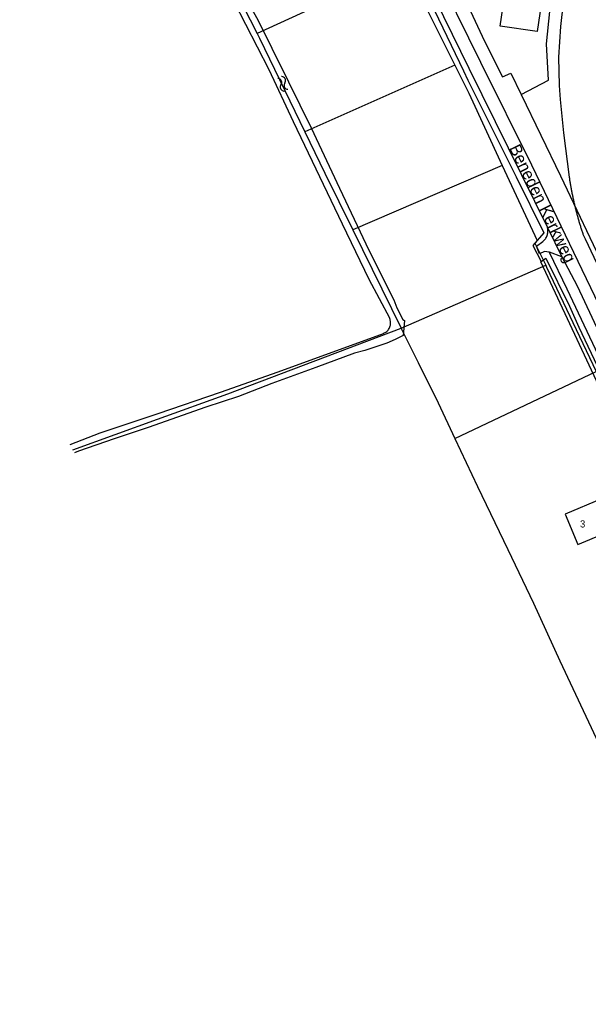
# Model space of a CAD drawing. Extents: x 123992 to 125854, y 449108 to 451911.
# Tile 55 of 175: x 124634 to 124754, y 450174 to 450383. Entities that reach past the tile are written whole.
import ezdxf
from ezdxf.enums import TextEntityAlignment as Align

# ---------------------------------------------------------------- set-up
doc = ezdxf.new("R2010")
doc.units = 0
for name, color, linetype in [('DEFAULT_113', 2, 'CONTINUOUS'), ('DEFAULT_117', 3, 'CONTINUOUS'), ('DEFAULT_21', 8, 'CONTINUOUS'), ('DEFAULT_22', 8, 'CONTINUOUS'), ('DEFAULT_4', 1, 'CONTINUOUS'), ('DEFAULT_48', 141, 'CONTINUOUS'), ('DEFAULT_80', 9, 'CONTINUOUS'), ('DEFAULT_87', 9, 'CONTINUOUS'), ('DEFAULT_99', 9, 'CONTINUOUS'), ('S05_WATER', 141, 'CONTINUOUS')]:
    doc.layers.add(name, color=color, linetype=linetype)

msp = doc.modelspace()

# ---------------------------------------------------------------- linework, layer by layer
at = {"layer": 'DEFAULT_21'}
for points in [[(124673.885, 450400.188), (124684.379, 450379.593)], [(124715.62, 450393.992), (124684.379, 450379.593)], [(124715.62, 450393.992), (124726.082, 450372.932)], [(124740.107, 450366.72), (124745.892, 450369.701), (124745.446, 450377.445), (124746.188, 450384.23), (124747.041, 450389.168), (124747.603, 450392.825)], [(124740.107, 450366.72), (124745.892, 450369.701), (124745.446, 450377.445), (124746.188, 450384.23), (124747.041, 450389.168), (124747.603, 450392.825)], [(124684.379, 450379.593), (124684.874, 450378.621), (124694.436, 450358.806)], [(124726.082, 450372.932), (124694.436, 450358.806)], [(124726.082, 450372.932), (124729.041, 450366.976), (124736.128, 450351.674)], [(124694.436, 450358.806), (124698.66, 450350.053), (124704.56, 450338.064)], [(124736.128, 450351.674), (124704.56, 450338.064)], [(124736.128, 450351.674), (124743.477, 450335.806), (124743.017, 450335.294), (124745.287, 450330.633)], [(124704.56, 450338.064), (124714.768, 450317.319)], [(124714.768, 450317.319), (124745.287, 450330.633)], [(124745.287, 450330.633), (124745.487, 450330.222), (124755.939, 450308.13)], [(124678.135, 450303.419), (124714.768, 450317.319)], [(124714.768, 450317.319), (124714.865, 450317.123), (124718.349, 450310.04), (124722.554, 450301.532), (124726.103, 450293.974)], [(124726.103, 450293.974), (124755.939, 450308.13)], [(124645.437, 450291.57), (124663.295, 450298.051), (124678.135, 450303.419)], [(124726.103, 450293.974), (124730.866, 450283.832), (124737.32, 450270.533), (124742.699, 450259.189), (124748.273, 450246.966), (124756.487, 450229.462), (124763.528, 450214.402), (124769.689, 450200.907), (124781.326, 450175.775), (124788.367, 450161.4), (124793.745, 450150.057), (124796.287, 450145.069), (124799.198, 450138.414), (124820.427, 450093.41), (124841.075, 450049.202), (124861.306, 450006.742), (124864.486, 450000)]]:
    msp.add_lwpolyline(points, dxfattribs=at)
at = {"layer": 'DEFAULT_22'}
for points in [[(124723.962, 450396.031), (124732.396, 450377.999), (124736.146, 450370.423), (124737.922, 450371.247), (124740.107, 450366.72)], [(124740.107, 450366.72), (124748.421, 450349.493), (124758.049, 450329.182)], [(124740.107, 450366.72), (124748.421, 450349.493), (124758.049, 450329.182)]]:
    msp.add_lwpolyline(points, dxfattribs=at)
at = {"layer": 'DEFAULT_4'}
for points in [[(124747.039, 450404.369), (124745.894, 450396.533), (124738.948, 450397.548), (124738.005, 450391.103), (124744.952, 450390.087), (124743.482, 450380.034), (124735.704, 450381.172), (124736.821, 450388.812), (124733.572, 450389.287), (124733.883, 450391.411), (124731.6, 450391.745), (124732.952, 450400.987), (124736.159, 450400.518), (124736.938, 450405.846), (124747.039, 450404.369)], [(124762.157, 450271.951), (124760.319, 450276.353), (124759.31, 450275.931), (124757.104, 450281.214), (124749.378, 450277.987), (124752.067, 450271.548), (124757.656, 450273.882), (124759.011, 450270.637), (124762.157, 450271.951)]]:
    msp.add_lwpolyline(points, dxfattribs=at)
at = {"layer": 'DEFAULT_48'}
for points in [[(124634.204, 450484.398), (124635.274, 450482.482), (124636.251, 450480.822), (124644.076, 450462.968), (124650.212, 450450.11), (124654.414, 450441.092), (124657.082, 450435.714), (124661.284, 450425.577), (124664.491, 450418.76), (124668.094, 450410.762), (124672.615, 450400.684), (124675.204, 450394.767), (124679.408, 450386.388), (124686.82, 450372.01), (124691.939, 450361.013), (124702.296, 450339.358), (124707.934, 450327.68), (124712.276, 450319.483)], [(124681.709, 450387.543), (124684.499, 450382.484), (124687.467, 450376.485), (124690.993, 450369.346), (124695.774, 450359.629), (124701.77, 450346.871), (124707.904, 450333.815), (124713.244, 450323.296), (124713.841, 450321.597), (124715.095, 450319.157), (124715.455, 450318.897), (124715.172, 450315.74), (124713.509, 450314.925), (124711.709, 450314.129), (124707.108, 450312.558), (124704.908, 450312.022), (124696.746, 450308.999), (124687.485, 450305.638), (124680.443, 450302.853), (124673.502, 450300.627), (124661.319, 450296.312), (124654.138, 450293.906), (124646.618, 450291.282), (124645.755, 450290.933)], [(124744.337, 450331.398), (124745.312, 450332.094), (124750.292, 450321.936), (124752.323, 450317.517), (124761.922, 450297.16), (124769.29, 450281.583), (124771.48, 450276.884), (124770.3, 450276.227), (124766.117, 450284.706), (124761.358, 450295.023), (124756, 450306.202), (124744.251, 450331.337), (124744.337, 450331.398)], [(124711.02, 450316.212), (124711.205, 450316.289), (124711.382, 450316.381), (124711.551, 450316.488), (124711.71, 450316.609), (124711.858, 450316.744), (124711.994, 450316.89), (124712.116, 450317.048), (124712.225, 450317.216), (124712.319, 450317.393), (124712.397, 450317.576), (124712.46, 450317.766), (124712.506, 450317.961), (124712.534, 450318.159), (124712.546, 450318.359), (124712.541, 450318.558), (124712.518, 450318.757), (124712.478, 450318.953), (124712.422, 450319.145), (124712.35, 450319.331), (124712.276, 450319.483)], [(124644.857, 450292.735), (124651.162, 450295.209), (124663.424, 450299.265), (124676.646, 450303.778), (124688.808, 450308.093), (124711.02, 450316.212)]]:
    msp.add_lwpolyline(points, dxfattribs=at)
at = {"layer": 'DEFAULT_80'}
for points in [[(124711.776, 450404.309), (124713.033, 450401.681), (124714.15, 450399.701), (124716.201, 450395.561), (124721.818, 450384.443), (124727.91, 450371.69)], [(124727.91, 450371.69), (124728.848, 450369.726), (124735.142, 450357.167), (124739.086, 450349.309), (124744.923, 450337.43), (124742.579, 450334.777), (124744.337, 450331.398)]]:
    msp.add_lwpolyline(points, dxfattribs=at)
at = {"layer": 'DEFAULT_87'}
msp.add_lwpolyline([(124746.037, 450333.406), (124749.778, 450325.593), (124755.155, 450314.116), (124762.624, 450298.259), (124769.035, 450284.541), (124773.008, 450275.758)], dxfattribs=at)
at = {"layer": 'DEFAULT_99'}
for points in [[(124713.071, 450404.96), (124729.027, 450372.265)], [(124715.538, 450406.202), (124721.337, 450394.334), (124731.558, 450373.567)], [(124748.969, 450386.056), (124748.407, 450381.079), (124747.977, 450374.62), (124748.132, 450368.616), (124748.349, 450365.618), (124749.028, 450358.613), (124750.261, 450349.195)], [(124731.558, 450373.567), (124742.27, 450351.8), (124758.243, 450318.546)], [(124729.027, 450372.265), (124745.656, 450338.552)], [(124750.261, 450349.195), (124750.291, 450348.997), (124750.321, 450348.8), (124750.352, 450348.602), (124750.384, 450348.405), (124750.416, 450348.207), (124750.449, 450348.01), (124750.482, 450347.813), (124750.516, 450347.615), (124750.55, 450347.418), (124750.585, 450347.222), (124750.621, 450347.025), (124750.657, 450346.828), (124750.694, 450346.631), (124750.731, 450346.435), (124750.769, 450346.238), (124750.807, 450346.042), (124750.846, 450345.846), (124750.885, 450345.65), (124750.925, 450345.454), (124750.966, 450345.258), (124751.007, 450345.062), (124751.048, 450344.867), (124751.091, 450344.671), (124751.133, 450344.476), (124751.177, 450344.281), (124751.221, 450344.086), (124751.265, 450343.89), (124751.31, 450343.696), (124751.355, 450343.501), (124751.402, 450343.306), (124751.448, 450343.112), (124751.495, 450342.917), (124751.543, 450342.723), (124751.591, 450342.529), (124751.64, 450342.335), (124751.69, 450342.141), (124751.74, 450341.948), (124751.79, 450341.754), (124751.841, 450341.561), (124751.893, 450341.368), (124751.945, 450341.174), (124751.998, 450340.982), (124752.051, 450340.789), (124752.105, 450340.596), (124752.159, 450340.404), (124752.214, 450340.211), (124752.269, 450340.019), (124752.325, 450339.827), (124752.382, 450339.635), (124752.439, 450339.444), (124752.496, 450339.252), (124752.554, 450339.061), (124752.613, 450338.87), (124752.672, 450338.678), (124752.732, 450338.488), (124752.792, 450338.297), (124752.853, 450338.106), (124752.915, 450337.916), (124752.977, 450337.726), (124753.039, 450337.536), (124753.102, 450337.346), (124753.157, 450337.182)], [(124744.674, 450335.613), (124744.827, 450335.741), (124744.971, 450335.88), (124745.104, 450336.029), (124745.227, 450336.187), (124745.338, 450336.354), (124745.437, 450336.528), (124745.523, 450336.708), (124745.595, 450336.894), (124745.655, 450337.085), (124745.7, 450337.28), (124745.732, 450337.477), (124745.75, 450337.677), (124745.753, 450337.877), (124745.742, 450338.076), (124745.716, 450338.275), (124745.677, 450338.471), (124745.656, 450338.552)], [(124745.656, 450338.552), (124748.72, 450332.408)], [(124746.037, 450333.406), (124745.019, 450333.516), (124743.961, 450333.053), (124743.337, 450334.63), (124744.674, 450335.613)], [(124753.157, 450337.182), (124753.603, 450336.212), (124779.498, 450281.535)], [(124748.72, 450332.408), (124746.099, 450333.399), (124746.037, 450333.406)], [(124748.72, 450332.408), (124751.952, 450326.266), (124774.584, 450277.77)]]:
    msp.add_lwpolyline(points, dxfattribs=at)
at = {"layer": 'S05_WATER'}
for points in [[(124689.383, 450368.753), (124689.479, 450368.928), (124689.532, 450369.121), (124689.538, 450369.32), (124689.498, 450369.515), (124689.414, 450369.696), (124689.289, 450369.852), (124689.132, 450369.975), (124688.951, 450370.058), (124688.755, 450370.096), (124688.717, 450370.098)], [(124690.189, 450369.153), (124690.286, 450369.327), (124690.339, 450369.52), (124690.345, 450369.719), (124690.305, 450369.915), (124690.22, 450370.095), (124690.096, 450370.251), (124689.939, 450370.374), (124689.757, 450370.457), (124689.561, 450370.495), (124689.524, 450370.497)], [(124690.189, 450369.153), (124690.093, 450368.978), (124690.04, 450368.785), (124690.034, 450368.586), (124690.074, 450368.391), (124690.158, 450368.21), (124690.283, 450368.054), (124690.44, 450367.931), (124690.621, 450367.848), (124690.817, 450367.81), (124690.855, 450367.808)], [(124689.383, 450368.753), (124689.286, 450368.579), (124689.233, 450368.386), (124689.227, 450368.187), (124689.267, 450367.991), (124689.352, 450367.811), (124689.476, 450367.655), (124689.633, 450367.532), (124689.815, 450367.449), (124690.011, 450367.411), (124690.048, 450367.409)]]:
    msp.add_lwpolyline(points, dxfattribs=at)

# ---------------------------------------------------------------- texts
at = {"layer": 'DEFAULT_113'}
msp.add_text('3', height=1.5, dxfattribs=at).set_placement((124753.094, 450275.92), align=Align.MIDDLE_CENTER)
at = {"layer": 'DEFAULT_117'}
msp.add_text('Beneden Kerkweg', height=2.5, rotation=296.18052, dxfattribs=at).set_placement((124744.672, 450343.685), align=Align.MIDDLE_CENTER)

doc.saveas('drawing.dxf')
